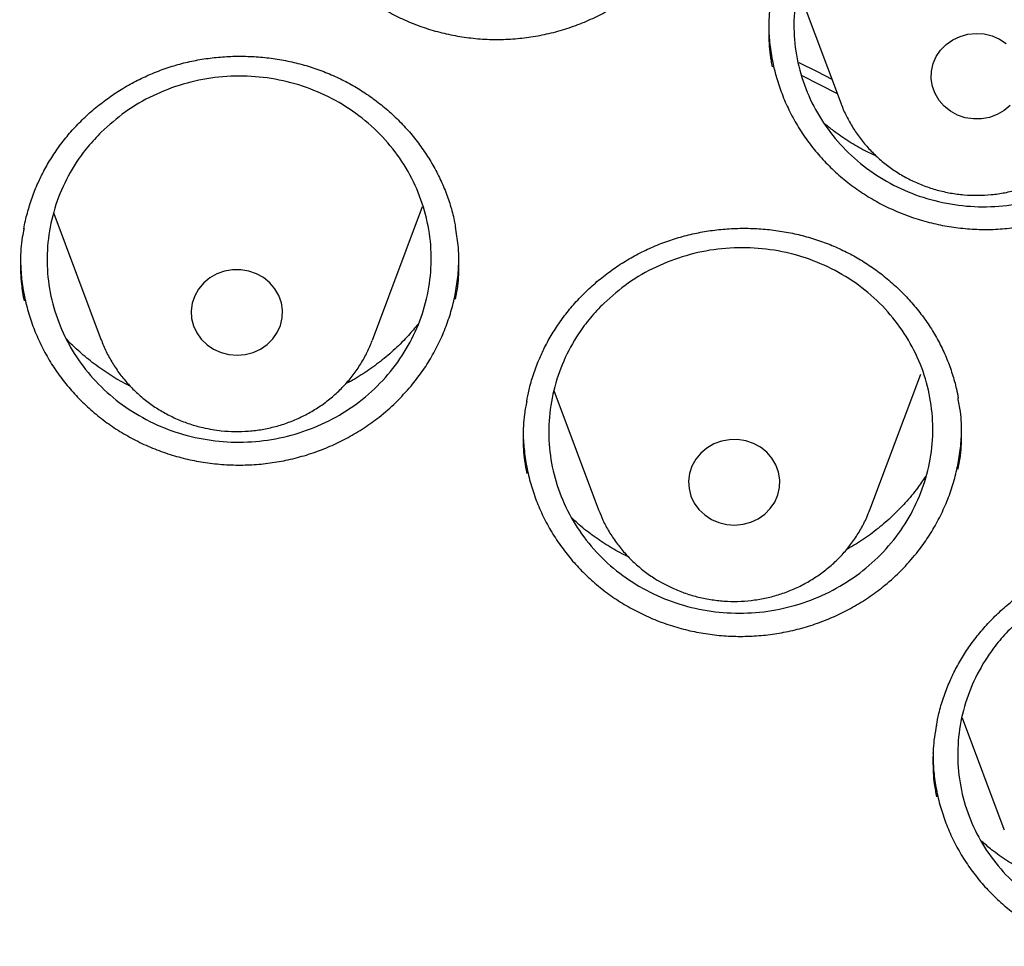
# Model space of a CAD drawing. Header units: millimetres. Extents: x 8 to 1577, y 12 to 2536.
# Tile 92 of 108: x 770.21 to 778.84, y 2139.57 to 2147.68. Entities that reach past the tile are written whole.
import ezdxf

# ---------------------------------------------------------------- set-up
doc = ezdxf.new("R2010")
doc.units = ezdxf.units.MM

msp = doc.modelspace()

# ---------------------------------------------------------------- linework, layer by layer
at = {"color": 7, "linetype": 'Continuous', "lineweight": 30}
for p, q in [((777.0325, 2147.952), (777.4109, 2146.9461)), ((777.3785, 2147.0323), (777.0682, 2147.1902)), ((773.3053, 2144.8769), (773.7447, 2146.0449)), ((770.5126, 2145.9841), (770.9291, 2144.8769)), ((777.6621, 2143.3891), (778.1091, 2144.5773)), ((774.8928, 2144.4341), (775.2859, 2143.3891)), ((778.4711, 2141.5673), (778.8376, 2140.5931)), ((778.8376, 2140.5931), (778.8401, 2140.5866))]:
    msp.add_line(p, q, dxfattribs=at)
at = {"color": 7, "linetype": 'Continuous', "lineweight": 30, "flags": 128}
for points in [[(778.8922, 2146.9323), (778.8389, 2146.8873), (778.7779, 2146.8519), (778.7112, 2146.8273), (778.6408, 2146.8143), (778.5691, 2146.8133), (778.4984, 2146.8244), (778.4309, 2146.8471), (778.3688, 2146.8807), (778.314, 2146.9242), (778.2685, 2146.9762), (778.2336, 2147.0349), (778.2104, 2147.0986), (778.1997, 2147.1651), (778.2019, 2147.2324), (778.2168, 2147.2982), (778.244, 2147.3604), (778.2826, 2147.4171), (778.3313, 2147.4665), (778.3887, 2147.5068), (778.4529, 2147.5369), (778.5217, 2147.5558), (778.593, 2147.5628), (778.6645, 2147.5578), (778.7339, 2147.5408), (778.799, 2147.5126)], [(778.799, 2147.5126), (778.8576, 2147.4738)], [(777.0402, 2147.3079), (777.1995, 2147.2283), (777.3299, 2147.1615)], [(772.0477, 2144.7488), (772.1192, 2144.7431), (772.1906, 2144.7494), (772.2596, 2144.7676), (772.3241, 2144.7971), (772.3819, 2144.837), (772.4312, 2144.8858), (772.4704, 2144.9422), (772.4982, 2145.0042), (772.5138, 2145.0698), (772.5167, 2145.137), (772.5067, 2145.2037), (772.4842, 2145.2676), (772.4499, 2145.3266), (772.4049, 2145.379), (772.3507, 2145.423), (772.289, 2145.4573), (772.2217, 2145.4806), (772.1511, 2145.4923), (772.0794, 2145.4919), (772.0089, 2145.4796), (771.9419, 2145.4556), (771.8805, 2145.4208), (771.8267, 2145.3763), (771.7823, 2145.3235), (771.7486, 2145.2641), (771.7268, 2145.2), (771.7175, 2145.1333), (771.7211, 2145.0661), (771.7374, 2145.0006), (771.7659, 2144.9389), (771.8057, 2144.8829), (771.8555, 2144.8345), (771.9138, 2144.7952), (771.9785, 2144.7663), (772.0477, 2144.7488)], [(776.274, 2143.3056), (776.3391, 2143.2773), (776.4085, 2143.2604), (776.48, 2143.2554), (776.5513, 2143.2624), (776.6201, 2143.2813), (776.6843, 2143.3114), (776.7417, 2143.3517), (776.7904, 2143.401), (776.829, 2143.4577), (776.8562, 2143.52), (776.8711, 2143.5858), (776.8733, 2143.653), (776.8626, 2143.7196), (776.8394, 2143.7832), (776.8045, 2143.842), (776.759, 2143.894), (776.7042, 2143.9375), (776.6421, 2143.9711), (776.5746, 2143.9938), (776.5039, 2144.0048), (776.4322, 2144.0038), (776.3618, 2143.9908), (776.2951, 2143.9662), (776.2341, 2143.9309), (776.1808, 2143.8858), (776.1369, 2143.8326), (776.1039, 2143.7729), (776.0827, 2143.7086), (776.0742, 2143.6418), (776.0785, 2143.5747), (776.0955, 2143.5093), (776.1246, 2143.4478), (776.165, 2143.3922), (776.2154, 2143.3443), (776.274, 2143.3056)]]:
    msp.add_lwpolyline(points, dxfattribs=at)
at = {"color": 7, "linetype": 'Continuous', "lineweight": 30}
for points, knots in [([(737.4636, 2138.4068), (737.4674, 2138.4301), (737.5017, 2138.6408), (737.577, 2139.0374), (737.6902, 2139.5963), (737.8156, 2140.153), (737.9517, 2140.7074), (738.0987, 2141.2594), (738.2567, 2141.8087), (738.4254, 2142.3552), (738.6049, 2142.8987), (738.7951, 2143.4389), (738.996, 2143.9758), (739.2074, 2144.5091), (739.4293, 2145.0386), (739.6617, 2145.5641), (739.9044, 2146.0856), (740.1573, 2146.6027), (740.4204, 2147.1153), (740.6936, 2147.6233), (740.9768, 2148.1265), (741.2698, 2148.6246), (741.5726, 2149.1176), (741.8852, 2149.6052), (742.2073, 2150.0873), (742.5388, 2150.5637), (742.8798, 2151.0343), (743.2299, 2151.4989), (743.5892, 2151.9573), (743.9574, 2152.4094), (744.3345, 2152.855), (744.7204, 2153.294), (745.1149, 2153.7262), (745.5178, 2154.1515), (745.929, 2154.5698), (746.3485, 2154.9808), (746.7759, 2155.3844), (747.2113, 2155.7806), (747.6545, 2156.1691), (748.1052, 2156.5498), (748.5633, 2156.9227), (749.0288, 2157.2875), (749.5014, 2157.6442), (749.9809, 2157.9926), (750.4672, 2158.3327), (750.9602, 2158.6642), (751.4596, 2158.9871), (751.9653, 2159.3013), (752.4772, 2159.6066), (752.9949, 2159.903), (753.5185, 2160.1903), (754.0476, 2160.4685), (754.5821, 2160.7375), (755.1218, 2160.9972), (755.6666, 2161.2474), (756.2162, 2161.4881), (756.7705, 2161.7192), (757.3293, 2161.9407), (757.8923, 2162.1524), (758.4594, 2162.3543), (759.0304, 2162.5463), (759.6051, 2162.7284), (760.1833, 2162.9004), (760.7648, 2163.0624), (761.3493, 2163.2142), (761.9368, 2163.3559), (762.527, 2163.4874), (763.1197, 2163.6085), (763.7146, 2163.7194), (764.3117, 2163.8199), (764.9106, 2163.91), (765.5112, 2163.9897), (766.1133, 2164.0589), (766.7166, 2164.1177), (767.321, 2164.166), (767.9263, 2164.2038), (768.5322, 2164.2311), (769.1385, 2164.2478), (769.7451, 2164.254), (770.3516, 2164.2497), (770.958, 2164.2348), (771.564, 2164.2094), (772.1694, 2164.1735), (772.7739, 2164.1271), (773.3775, 2164.0702), (773.9798, 2164.0028), (774.5807, 2163.9249), (775.1799, 2163.8367), (775.7773, 2163.738), (776.3727, 2163.629), (776.9658, 2163.5097), (777.5564, 2163.38), (778.1444, 2163.2402), (778.7295, 2163.0901), (779.3115, 2162.93), (779.8903, 2162.7597), (780.4656, 2162.5794), (781.0373, 2162.3892), (781.6051, 2162.189), (782.1688, 2161.9791), (782.7283, 2161.7593), (783.2834, 2161.5299), (783.8339, 2161.2909), (784.3795, 2161.0424), (784.9201, 2160.7844), (785.4556, 2160.5171), (785.9857, 2160.2406), (786.5102, 2159.9549), (787.029, 2159.6601), (787.5419, 2159.3563), (788.0487, 2159.0437), (788.5492, 2158.7224), (789.0433, 2158.3924), (789.5309, 2158.0539), (790.0116, 2157.707), (790.4854, 2157.3518), (790.9521, 2156.9884), (791.4116, 2156.617), (791.8636, 2156.2376), (792.3081, 2155.8505), (792.7449, 2155.4557), (793.1738, 2155.0534), (793.5946, 2154.6437), (794.0073, 2154.2268), (794.4118, 2153.8028), (794.8077, 2153.3718), (795.1951, 2152.934), (795.5738, 2152.4896), (795.9436, 2152.0387), (796.3045, 2151.5814), (796.6563, 2151.1179), (796.9988, 2150.6484), (797.3321, 2150.173), (797.6559, 2149.6919), (797.9701, 2149.2053), (798.2747, 2148.7133), (798.5695, 2148.2161), (798.8544, 2147.7138), (799.1294, 2147.2067), (799.3943, 2146.6949), (799.649, 2146.1786), (799.8936, 2145.6579), (800.1277, 2145.1331), (800.3515, 2144.6043), (800.5648, 2144.0717), (800.7676, 2143.5355), (800.9597, 2142.9959), (801.1412, 2142.453), (801.3118, 2141.907), (801.4717, 2141.3582), (801.6207, 2140.8067), (801.7588, 2140.2527), (801.8861, 2139.6964), (802.0016, 2139.1379), (802.0862, 2138.6963), (802.1283, 2138.4403), (802.1396, 2138.3718)], [0, 0, 0, 0, 0.000813, 0.007373, 0.013933, 0.020493, 0.027053, 0.033613, 0.040172, 0.046732, 0.053292, 0.059852, 0.066411, 0.072971, 0.07953, 0.08609, 0.092649, 0.099209, 0.105768, 0.112327, 0.118886, 0.125445, 0.132004, 0.138563, 0.145122, 0.151681, 0.158239, 0.164798, 0.171356, 0.177915, 0.184473, 0.191032, 0.19759, 0.204148, 0.210706, 0.217264, 0.223822, 0.23038, 0.236938, 0.243495, 0.250053, 0.256611, 0.263168, 0.269726, 0.276283, 0.282841, 0.289398, 0.295955, 0.302512, 0.30907, 0.315627, 0.322184, 0.328741, 0.335298, 0.341855, 0.348412, 0.354969, 0.361525, 0.368082, 0.374639, 0.381196, 0.387752, 0.394309, 0.400866, 0.407422, 0.413979, 0.420535, 0.427092, 0.433648, 0.440205, 0.446761, 0.453318, 0.459874, 0.466431, 0.472987, 0.479544, 0.4861, 0.492656, 0.499213, 0.505769, 0.512326, 0.518882, 0.525438, 0.531995, 0.538551, 0.545108, 0.551664, 0.558221, 0.564777, 0.571333, 0.57789, 0.584446, 0.591003, 0.597559, 0.604116, 0.610672, 0.617229, 0.623786, 0.630342, 0.636899, 0.643456, 0.650012, 0.656569, 0.663126, 0.669683, 0.67624, 0.682797, 0.689353, 0.69591, 0.702467, 0.709025, 0.715582, 0.722139, 0.728696, 0.735253, 0.741811, 0.748368, 0.754926, 0.761483, 0.768041, 0.774598, 0.781156, 0.787714, 0.794272, 0.80083, 0.807388, 0.813946, 0.820504, 0.827062, 0.83362, 0.840179, 0.846737, 0.853296, 0.859854, 0.866413, 0.872971, 0.87953, 0.886089, 0.892648, 0.899207, 0.905766, 0.912325, 0.918885, 0.925444, 0.932003, 0.938563, 0.945122, 0.951682, 0.958241, 0.964801, 0.971361, 0.977921, 0.984481, 0.99104, 0.9976, 1, 1, 1, 1]), ([(772.4856, 2149.3385), (772.4852, 2149.3231), (772.4835, 2149.2568), (772.4939, 2149.1381), (772.5176, 2148.984), (772.5561, 2148.8326), (772.607, 2148.6864), (772.6702, 2148.5449), (772.7464, 2148.4077), (772.8347, 2148.2773), (772.9334, 2148.1558), (773.0422, 2148.0425), (773.1618, 2147.9372), (773.2904, 2147.8422), (773.4259, 2147.7588), (773.5683, 2147.6863), (773.7181, 2147.6251), (773.8727, 2147.5764), (774.0296, 2147.5409), (774.1889, 2147.5179), (774.3512, 2147.5077), (774.514, 2147.5108), (774.6745, 2147.5269), (774.833, 2147.5557), (774.9901, 2147.5976), (775.1429, 2147.6521), (775.2889, 2147.7181), (775.4288, 2147.7954), (775.5627, 2147.8845), (775.6984, 2147.9925), (775.833, 2148.1203), (775.9151, 2148.2219), (775.9563, 2148.273)], [0, 0, 0, 0, 0.0099983, 0.0431337, 0.0772357, 0.1113382, 0.1443887, 0.1774391, 0.2114432, 0.2454467, 0.2785282, 0.3116102, 0.3456437, 0.3796758, 0.4128136, 0.4459514, 0.4800554, 0.5141594, 0.5472246, 0.5802901, 0.614314, 0.6483377, 0.681413, 0.7144886, 0.7485247, 0.7825608, 0.8156238, 0.8486871, 0.8827085, 0.9167298, 0.958138, 1, 1, 1, 1]), ([(777.4647, 2148.7498), (777.5335, 2148.8125), (777.6711, 2148.9378), (777.915, 2149.0815), (778.1784, 2149.186), (778.4564, 2149.2471), (778.7407, 2149.262), (779.0232, 2149.2321), (779.2956, 2149.1563), (779.5509, 2149.0387), (779.7808, 2148.8808), (779.9801, 2148.6888), (780.1416, 2148.4667), (780.2625, 2148.2219), (780.3375, 2147.9605), (780.3664, 2147.6905), (780.3464, 2147.4192), (780.2801, 2147.1543), (780.1672, 2146.9037), (780.013, 2146.6738), (779.82, 2146.4722), (779.5952, 2146.3034), (779.3438, 2146.1736), (779.0739, 2146.0848), (778.7925, 2146.0414), (778.508, 2146.0428), (778.2284, 2146.0907), (777.9614, 2146.182), (777.7151, 2146.3157), (777.4957, 2146.4865), (777.3104, 2146.691), (777.1632, 2146.922), (777.0597, 2147.1742), (777.0013, 2147.4395), (776.9913, 2147.711), (777.0283, 2147.9808), (777.1129, 2148.2411), (777.2256, 2148.4542), (777.3461, 2148.623), (777.4251, 2148.7076), (777.4647, 2148.7498)], [0, 0, 0, 0, 0.026856, 0.053711, 0.080567, 0.107423, 0.134271, 0.161119, 0.187957, 0.214794, 0.241625, 0.268456, 0.295288, 0.322119, 0.348957, 0.375795, 0.402643, 0.429492, 0.45635, 0.483207, 0.51007, 0.536932, 0.563792, 0.590651, 0.617502, 0.644354, 0.671194, 0.698035, 0.724867, 0.7517, 0.77853, 0.80536, 0.832196, 0.859031, 0.885876, 0.912721, 0.939577, 0.966432, 0.983216, 1, 1, 1, 1]), ([(776.8069, 2147.9124), (776.7969, 2147.8527), (776.7757, 2147.7251), (776.7748, 2147.527), (776.7848, 2147.3721), (776.8038, 2147.2881), (776.8076, 2147.2712)], [0, 0, 0, 0, 0.280422, 0.599504, 0.919592, 1, 1, 1, 1]), ([(776.7775, 2147.6621), (776.7771, 2147.641), (776.7758, 2147.5691), (776.7875, 2147.4451), (776.8129, 2147.2915), (776.8528, 2147.141), (776.9051, 2146.9958), (776.9697, 2146.8555), (777.0472, 2146.7197), (777.1367, 2146.5908), (777.2365, 2146.4709), (777.3464, 2146.3593), (777.4669, 2146.2559), (777.5964, 2146.1628), (777.7326, 2146.0814), (777.8756, 2146.011), (778.0259, 2145.9519), (778.1809, 2145.9054), (778.338, 2145.872), (778.4975, 2145.8511), (778.6599, 2145.8431), (778.8226, 2145.8484), (778.9828, 2145.8666), (779.1411, 2145.8974), (779.2978, 2145.9413), (779.45, 2145.9977), (779.5954, 2146.0655), (779.7346, 2146.1445), (779.8677, 2146.2353), (780.0025, 2146.345), (780.1359, 2146.4744), (780.2172, 2146.5772), (780.258, 2146.6289)], [0, 0, 0, 0, 0.013678, 0.046682, 0.080649, 0.114617, 0.147528, 0.180439, 0.2143, 0.248161, 0.281101, 0.314042, 0.34793, 0.381817, 0.414818, 0.447819, 0.481782, 0.515745, 0.548682, 0.581619, 0.615511, 0.649402, 0.682361, 0.715319, 0.749235, 0.78315, 0.816102, 0.849054, 0.882962, 0.916869, 0.958207, 1, 1, 1, 1]), ([(770.426, 2146.3574), (770.437, 2146.3776), (770.47, 2146.4382), (770.5325, 2146.5359), (770.6167, 2146.6482), (770.7103, 2146.7548), (770.8128, 2146.8553), (770.9234, 2146.9485), (771.0413, 2147.0338), (771.1656, 2147.1103), (771.2951, 2147.1774), (771.4287, 2147.2345), (771.5655, 2147.2813), (771.7048, 2147.3174), (771.8468, 2147.3432), (771.9916, 2147.3591), (772.1388, 2147.3646), (772.287, 2147.3597), (772.4348, 2147.3442), (772.5808, 2147.3183), (772.7234, 2147.2822), (772.8613, 2147.2363), (772.9935, 2147.1809), (773.1198, 2147.1162), (773.2409, 2147.0423), (773.3567, 2146.9592), (773.4666, 2146.8672), (773.5695, 2146.767), (773.6644, 2146.6593), (773.7506, 2146.5451), (773.8271, 2146.4253), (773.8933, 2146.3008), (773.949, 2146.1728), (773.9929, 2146.0418), (774.0208, 2145.9382), (774.0304, 2145.878), (774.0328, 2145.8629)], [0, 0, 0, 0, 0.014978, 0.045016, 0.075226, 0.105673, 0.136313, 0.167083, 0.197911, 0.228689, 0.259333, 0.289772, 0.319944, 0.349788, 0.379648, 0.409918, 0.440517, 0.471342, 0.502272, 0.533158, 0.563855, 0.594258, 0.624285, 0.653986, 0.683889, 0.714169, 0.744732, 0.775505, 0.806405, 0.837339, 0.868198, 0.898912, 0.92943, 0.95972, 0.989851, 1, 1, 1, 1]), ([(770.9278, 2146.6971), (770.9969, 2146.7589), (771.1352, 2146.8826), (771.3799, 2147.0234), (771.644, 2147.1249), (771.9226, 2147.1829), (772.2071, 2147.1948), (772.4897, 2147.162), (772.7621, 2147.0835), (773.0171, 2146.9634), (773.2466, 2146.8033), (773.4453, 2146.6095), (773.6061, 2146.386), (773.7261, 2146.1402), (773.8001, 2145.8783), (773.8279, 2145.6082), (773.8067, 2145.3375), (773.7391, 2145.0736), (773.625, 2144.8245), (773.4695, 2144.5966), (773.2754, 2144.3974), (773.0497, 2144.2312), (772.7975, 2144.1043), (772.527, 2144.0185), (772.2452, 2143.9782), (771.9604, 2143.9826), (771.6808, 2144.0334), (771.4139, 2144.1273), (771.168, 2144.2634), (770.949, 2144.4362), (770.7643, 2144.6423), (770.6179, 2144.8747), (770.5154, 2145.1276), (770.458, 2145.3933), (770.4492, 2145.6646), (770.4874, 2145.9337), (770.5733, 2146.1928), (770.687, 2146.4044), (770.8084, 2146.5717), (770.888, 2146.6553), (770.9278, 2146.6971)], [0, 0, 0, 0, 0.026845, 0.053691, 0.080537, 0.107383, 0.134222, 0.161061, 0.187895, 0.214729, 0.241564, 0.268398, 0.295238, 0.322078, 0.348927, 0.375775, 0.402631, 0.429486, 0.456345, 0.483204, 0.510061, 0.536917, 0.563767, 0.590617, 0.617458, 0.6443, 0.671135, 0.69797, 0.724804, 0.751638, 0.778476, 0.805314, 0.832159, 0.859005, 0.885859, 0.912712, 0.939571, 0.966429, 0.983215, 1, 1, 1, 1]), ([(777.4111, 2146.946), (777.4114, 2146.9451), (777.4235, 2146.9077), (777.4571, 2146.8372), (777.5122, 2146.7358), (777.5782, 2146.6404), (777.653, 2146.5512), (777.7362, 2146.4692), (777.8272, 2146.395), (777.9251, 2146.3293), (778.029, 2146.2728), (778.1382, 2146.2259), (778.2516, 2146.1891), (778.3682, 2146.1628), (778.487, 2146.1471), (778.6069, 2146.1424), (778.7269, 2146.1486), (778.8458, 2146.1657), (778.9626, 2146.1936), (779.0761, 2146.2321), (779.1854, 2146.2809), (779.2894, 2146.3394), (779.3871, 2146.4072), (779.4777, 2146.4836), (779.5603, 2146.568), (779.6342, 2146.6594), (779.6983, 2146.7573), (779.75, 2146.8532), (779.7753, 2146.9181), (779.7864, 2146.947)], [0, 0, 0, 0, 0.000949, 0.039109, 0.077312, 0.115573, 0.153904, 0.192315, 0.230809, 0.269389, 0.308055, 0.346801, 0.385622, 0.424509, 0.463454, 0.502446, 0.541474, 0.580525, 0.619583, 0.658635, 0.697668, 0.736668, 0.775619, 0.81451, 0.853327, 0.892062, 0.930706, 0.969258, 1, 1, 1, 1]), ([(777.7206, 2146.4871), (777.6868, 2146.5024), (777.603, 2146.5402), (777.4771, 2146.6148), (777.3595, 2146.6937), (777.2935, 2146.7497), (777.269, 2146.7705)], [0, 0, 0, 0, 0.20666, 0.512695, 0.81873, 1, 1, 1, 1]), ([(770.2509, 2145.8499), (770.251, 2145.8502), (770.2575, 2145.8971), (770.2807, 2145.9888), (770.3213, 2146.1235), (770.3701, 2146.2467), (770.4086, 2146.323), (770.426, 2146.3574)], [0, 0, 0, 0, 0.001804, 0.264775, 0.526595, 0.78676, 1, 1, 1, 1]), ([(770.2525, 2145.8533), (770.2471, 2145.8279), (770.2273, 2145.7353), (770.219, 2145.5718), (770.223, 2145.3847), (770.2441, 2145.2682), (770.2529, 2145.2195)], [0, 0, 0, 0, 0.121795, 0.444134, 0.767491, 1, 1, 1, 1]), ([(774.0318, 2145.2342), (774.0364, 2145.2554), (774.0556, 2145.3438), (774.065, 2145.5031), (774.062, 2145.6938), (774.041, 2145.814), (774.0318, 2145.8665)], [0, 0, 0, 0, 0.10206, 0.425398, 0.749386, 1, 1, 1, 1]), ([(774.8134, 2144.8111), (774.824, 2144.8315), (774.8558, 2144.8927), (774.9163, 2144.9916), (774.9981, 2145.1057), (775.0895, 2145.2143), (775.1899, 2145.3169), (775.2986, 2145.4125), (775.4147, 2145.5004), (775.5373, 2145.5797), (775.6654, 2145.6497), (775.7979, 2145.7099), (775.9336, 2145.7597), (776.0722, 2145.799), (776.2136, 2145.8282), (776.358, 2145.8474), (776.5051, 2145.8565), (776.6534, 2145.8551), (776.8015, 2145.8432), (776.9479, 2145.8208), (777.0912, 2145.7881), (777.23, 2145.7456), (777.3632, 2145.6935), (777.4909, 2145.6319), (777.6134, 2145.5611), (777.7309, 2145.481), (777.8426, 2145.3918), (777.9475, 2145.2943), (778.0447, 2145.1891), (778.1332, 2145.0772), (778.2121, 2144.9595), (778.2809, 2144.8369), (778.3392, 2144.7106), (778.3859, 2144.581), (778.4187, 2144.4663), (778.4314, 2144.3943), (778.4362, 2144.3671)], [0, 0, 0, 0, 0.01486, 0.044654, 0.074618, 0.104816, 0.135206, 0.165726, 0.196302, 0.226832, 0.25723, 0.287425, 0.317355, 0.346961, 0.376581, 0.406608, 0.436961, 0.467538, 0.498219, 0.528854, 0.559303, 0.589458, 0.619241, 0.6487, 0.678356, 0.708389, 0.738703, 0.769227, 0.799876, 0.830561, 0.861171, 0.891636, 0.921906, 0.951951, 0.981836, 1, 1, 1, 1]), ([(775.3312, 2145.1975), (775.4009, 2145.259), (775.5402, 2145.3822), (775.786, 2145.5222), (776.0509, 2145.6228), (776.3299, 2145.6801), (776.6146, 2145.6912), (776.8969, 2145.6577), (777.1686, 2145.5786), (777.4226, 2145.458), (777.6508, 2145.2976), (777.8479, 2145.1035), (778.0068, 2144.88), (778.1248, 2144.6343), (778.1966, 2144.3728), (778.2222, 2144.1032), (778.1988, 2143.833), (778.1291, 2143.5698), (778.0131, 2143.3215), (777.8558, 2143.0944), (777.6602, 2142.896), (777.4331, 2142.7307), (777.18, 2142.6046), (776.9088, 2142.5197), (776.6266, 2142.4802), (776.3419, 2142.4853), (776.0627, 2142.5367), (775.7966, 2142.6312), (775.5518, 2142.7677), (775.3342, 2142.9409), (775.1513, 2143.1471), (775.0068, 2143.3794), (774.9064, 2143.6322), (774.8512, 2143.8975), (774.8446, 2144.1682), (774.885, 2144.4367), (774.9729, 2144.6951), (775.0883, 2144.906), (775.211, 2145.0727), (775.2911, 2145.1559), (775.3312, 2145.1975)], [0, 0, 0, 0, 0.026853, 0.053707, 0.080561, 0.107414, 0.134262, 0.161109, 0.187948, 0.214787, 0.241621, 0.268456, 0.29529, 0.322125, 0.348965, 0.375805, 0.402653, 0.429501, 0.456357, 0.483212, 0.510071, 0.53693, 0.563787, 0.590643, 0.617493, 0.644343, 0.671185, 0.698026, 0.724861, 0.751697, 0.778531, 0.805364, 0.832202, 0.85904, 0.885886, 0.912731, 0.939585, 0.966438, 0.983219, 1, 1, 1, 1]), ([(770.2222, 2145.6077), (770.2225, 2145.5685), (770.2232, 2145.4771), (770.2405, 2145.3341), (770.2715, 2145.1817), (770.3157, 2145.034), (770.3724, 2144.8903), (770.4422, 2144.7505), (770.5244, 2144.6168), (770.6175, 2144.4915), (770.7211, 2144.3738), (770.8357, 2144.2638), (770.9599, 2144.1634), (771.0915, 2144.0744), (771.2305, 2143.996), (771.3774, 2143.9284), (771.5297, 2143.8731), (771.6849, 2143.8308), (771.8431, 2143.8009), (772.005, 2143.7836), (772.1678, 2143.7795), (772.329, 2143.7885), (772.4888, 2143.8102), (772.6477, 2143.845), (772.8029, 2143.8925), (772.9519, 2143.9518), (773.0953, 2144.0226), (773.2332, 2144.1054), (773.3736, 2144.2069), (773.5136, 2144.3278), (773.6001, 2144.4251), (773.6436, 2144.474)], [0, 0, 0, 0, 0.0260276, 0.060736, 0.0954451, 0.1290892, 0.1627332, 0.1973476, 0.2319615, 0.2656443, 0.2993276, 0.3339794, 0.3686298, 0.4023757, 0.4361218, 0.4708515, 0.5055813, 0.5392559, 0.572931, 0.6075823, 0.6422334, 0.6759143, 0.7095955, 0.7442552, 0.7789148, 0.8125767, 0.8462389, 0.8808769, 0.9155149, 0.9575287, 1, 1, 1, 1]), ([(773.6436, 2144.474), (773.676, 2144.5147), (773.7407, 2144.5962), (773.8246, 2144.729), (773.8981, 2144.8688), (773.9585, 2145.014), (774.0053, 2145.162), (774.0385, 2145.3129), (774.0593, 2145.4655), (774.0617, 2145.5682), (774.0628, 2145.6186)], [0, 0, 0, 0, 0.124004, 0.248013, 0.375644, 0.503272, 0.626847, 0.750425, 0.877615, 1, 1, 1, 1]), ([(773.7043, 2145.0169), (773.6772, 2144.9834), (773.6149, 2144.9066), (773.5044, 2144.7969), (773.3773, 2144.6879), (773.2414, 2144.5919), (773.1394, 2144.5276), (773.0805, 2144.4989), (773.0712, 2144.4944)], [0, 0, 0, 0, 0.1574938, 0.3616734, 0.5658532, 0.7643595, 0.9628659, 1, 1, 1, 1]), ([(771.184, 2144.4726), (771.1738, 2144.4773), (771.1121, 2144.5058), (771.0054, 2144.5703), (770.8666, 2144.6649), (770.74, 2144.7714), (770.658, 2144.8468), (770.6213, 2144.8893), (770.6201, 2144.8908)], [0, 0, 0, 0, 0.0473148, 0.2868796, 0.5264444, 0.7591648, 0.991885, 1, 1, 1, 1]), ([(770.9285, 2144.8824), (770.935, 2144.8643), (770.9543, 2144.81), (770.9976, 2144.7239), (771.0575, 2144.625), (771.1274, 2144.5321), (771.2058, 2144.4459), (771.2925, 2144.3672), (771.3865, 2144.2966), (771.4871, 2144.2348), (771.5934, 2144.1823), (771.7045, 2144.1398), (771.8082, 2144.1101), (771.8752, 2144.0977), (771.903, 2144.0925)], [0, 0, 0, 0, 0.044278, 0.132704, 0.221244, 0.309931, 0.398791, 0.48784, 0.577087, 0.666532, 0.756171, 0.845992, 0.935978, 1, 1, 1, 1]), ([(771.903, 2144.0925), (771.9289, 2144.0887), (771.9943, 2144.0791), (772.1005, 2144.0733), (772.2205, 2144.0771), (772.3397, 2144.0921), (772.457, 2144.1178), (772.5713, 2144.1542), (772.6816, 2144.2008), (772.7867, 2144.2574), (772.8858, 2144.3233), (772.9779, 2144.398), (773.0622, 2144.4808), (773.1379, 2144.5709), (773.2042, 2144.6675), (773.2604, 2144.7676), (773.289, 2144.8375), (773.3029, 2144.8714)], [0, 0, 0, 0, 0.04501, 0.113654, 0.18236, 0.25111, 0.319879, 0.388643, 0.457378, 0.526058, 0.59466, 0.663158, 0.731532, 0.799763, 0.867838, 0.93575, 1, 1, 1, 1]), ([(774.6562, 2144.3377), (774.6625, 2144.3716), (774.6774, 2144.4515), (774.7138, 2144.5746), (774.7596, 2144.6989), (774.7967, 2144.7762), (774.8134, 2144.8111)], [0, 0, 0, 0, 0.207826, 0.489506, 0.769399, 1, 1, 1, 1]), ([(774.657, 2144.3413), (774.6495, 2144.3034), (774.6287, 2144.1982), (774.6225, 2144.0223), (774.6292, 2143.8481), (774.6498, 2143.7444), (774.657, 2143.7081)], [0, 0, 0, 0, 0.18118, 0.502955, 0.825745, 1, 1, 1, 1]), ([(778.4354, 2143.7449), (778.4418, 2143.7766), (778.4617, 2143.8755), (778.469, 2144.045), (778.4631, 2144.2231), (778.4424, 2144.3306), (778.4347, 2144.3707)], [0, 0, 0, 0, 0.153219, 0.479065, 0.805546, 1, 1, 1, 1]), ([(774.625, 2144.0951), (774.625, 2144.0946), (774.6228, 2144.0434), (774.6305, 2143.94), (774.6499, 2143.7862), (774.6846, 2143.6349), (774.7318, 2143.4886), (774.7914, 2143.3466), (774.8641, 2143.2087), (774.949, 2143.0772), (775.0446, 2142.9544), (775.1505, 2142.8394), (775.2674, 2142.7324), (775.3935, 2142.6352), (775.5269, 2142.5495), (775.6674, 2142.4745), (775.8156, 2142.4105), (775.969, 2142.3589), (776.1249, 2142.3203), (776.2836, 2142.2941), (776.4458, 2142.2806), (776.6087, 2142.2803), (776.7696, 2142.293), (776.9289, 2142.3184), (777.0871, 2142.3567), (777.2413, 2142.4078), (777.3891, 2142.4705), (777.531, 2142.5444), (777.6673, 2142.6303), (777.8057, 2142.7349), (777.9433, 2142.859), (778.0279, 2142.9582), (778.0704, 2143.0081)], [0, 0, 0, 0, 0.000336, 0.033789, 0.068217, 0.102646, 0.13601, 0.169373, 0.203699, 0.238024, 0.271423, 0.304822, 0.339181, 0.373538, 0.407002, 0.440466, 0.474906, 0.509345, 0.542745, 0.576146, 0.610515, 0.644884, 0.678301, 0.711719, 0.746107, 0.780495, 0.8139, 0.847306, 0.88168, 0.916054, 0.957799, 1, 1, 1, 1]), ([(778.0704, 2143.0081), (778.1019, 2143.0495), (778.1649, 2143.1324), (778.246, 2143.2668), (778.3165, 2143.408), (778.3739, 2143.5542), (778.4177, 2143.703), (778.4477, 2143.8544), (778.4645, 2143.9951), (778.4649, 2144.0856), (778.4651, 2144.1238)], [0, 0, 0, 0, 0.127729, 0.255462, 0.386922, 0.518379, 0.645724, 0.773071, 0.904143, 1, 1, 1, 1]), ([(778.1504, 2143.6815), (778.1276, 2143.6473), (778.0737, 2143.5668), (777.9759, 2143.4506), (777.8605, 2143.3321), (777.7348, 2143.2236), (777.6009, 2143.1246), (777.5045, 2143.0679), (777.4571, 2143.0401)], [0, 0, 0, 0, 0.130643, 0.307643, 0.479567, 0.65149, 0.828408, 1, 1, 1, 1]), ([(775.2867, 2143.3891), (775.2985, 2143.3591), (775.3243, 2143.2933), (775.3766, 2143.1971), (775.4404, 2143.1004), (775.5136, 2143.0101), (775.5954, 2142.9266), (775.685, 2142.8511), (775.7718, 2142.7901), (775.83, 2142.7571), (775.854, 2142.7435)], [0, 0, 0, 0, 0.110735, 0.24274, 0.374935, 0.507367, 0.640066, 0.773054, 0.90634, 1, 1, 1, 1]), ([(775.854, 2142.7435), (775.8773, 2142.7315), (775.9357, 2142.7012), (776.0337, 2142.6615), (776.1477, 2142.6265), (776.2649, 2142.6021), (776.3839, 2142.5885), (776.504, 2142.5857), (776.6238, 2142.5939), (776.7424, 2142.613), (776.8587, 2142.6429), (776.9715, 2142.6833), (777.0799, 2142.7339), (777.1828, 2142.7942), (777.2793, 2142.8636), (777.3685, 2142.9415), (777.4495, 2143.0273), (777.5217, 2143.1199), (777.584, 2143.2189), (777.6315, 2143.3101), (777.6535, 2143.3697), (777.6622, 2143.3931)], [0, 0, 0, 0, 0.036158, 0.090656, 0.145224, 0.199884, 0.254622, 0.309424, 0.364273, 0.419149, 0.474033, 0.528906, 0.583747, 0.638538, 0.693257, 0.747888, 0.802413, 0.85682, 0.911099, 0.965247, 1, 1, 1, 1]), ([(775.5463, 2142.9794), (775.5342, 2142.9848), (775.4719, 2143.0126), (775.3657, 2143.0747), (775.2286, 2143.1669), (775.1253, 2143.2474), (775.071, 2143.3003), (775.0567, 2143.3143)], [0, 0, 0, 0, 0.066073, 0.340863, 0.615653, 0.898424, 1, 1, 1, 1]), ([(778.4058, 2141.9783), (778.4164, 2141.9987), (778.4484, 2142.0598), (778.5091, 2142.1584), (778.5912, 2142.2722), (778.6829, 2142.3805), (778.7834, 2142.4829), (778.8923, 2142.5784), (779.0086, 2142.6662), (779.1314, 2142.7455), (779.2597, 2142.8155), (779.3922, 2142.8757), (779.5281, 2142.9257), (779.6667, 2142.9651), (779.8081, 2142.9945), (779.9526, 2143.014), (780.0996, 2143.0233), (780.2478, 2143.0222), (780.3958, 2143.0107), (780.5422, 2142.9888), (780.6853, 2142.9566), (780.824, 2142.9145), (780.9571, 2142.8629), (781.0845, 2142.8019), (781.2068, 2142.7317), (781.324, 2142.6521), (781.4355, 2142.5636), (781.5401, 2142.4667), (781.637, 2142.3621), (781.7252, 2142.2509), (781.8039, 2142.1338), (781.8723, 2142.0119), (781.9303, 2141.8861), (781.9767, 2141.7572), (782.0089, 2141.6442), (782.0213, 2141.5737), (782.0258, 2141.5478)], [0, 0, 0, 0, 0.014873, 0.044679, 0.074655, 0.104864, 0.135266, 0.165799, 0.19639, 0.226936, 0.257352, 0.287567, 0.317518, 0.347146, 0.376785, 0.406834, 0.43721, 0.46781, 0.498515, 0.529177, 0.559652, 0.589834, 0.619646, 0.649131, 0.678812, 0.708872, 0.739215, 0.769769, 0.80045, 0.831167, 0.86181, 0.892308, 0.922612, 0.952689, 0.982605, 1, 1, 1, 1]), ([(778.9334, 2142.3873), (779.004, 2142.4479), (779.1454, 2142.569), (779.3935, 2142.7057), (779.6601, 2142.803), (779.94, 2142.8568), (780.2247, 2142.8647), (780.5064, 2142.828), (780.7767, 2142.746), (781.0285, 2142.6228), (781.2538, 2142.4603), (781.4474, 2142.2645), (781.6024, 2142.0398), (781.716, 2141.7936), (781.7832, 2141.5321), (781.8041, 2141.2631), (781.776, 2140.9942), (781.7017, 2140.7328), (781.5815, 2140.4867), (781.4204, 2140.2623), (781.2214, 2140.0668), (780.9917, 2139.9047), (780.7364, 2139.7819), (780.4639, 2139.7004), (780.1812, 2139.6643), (779.8967, 2139.6726), (779.6184, 2139.7271), (779.354, 2139.8244), (779.1116, 2139.9634), (778.8972, 2140.1385), (778.718, 2140.3462), (778.5776, 2140.5795), (778.4817, 2140.8325), (778.4311, 2141.0976), (778.4293, 2141.3675), (778.4743, 2141.6345), (778.5667, 2141.891), (778.6856, 2142.0997), (778.8111, 2142.2644), (778.8926, 2142.3463), (778.9334, 2142.3873)], [0, 0, 0, 0, 0.0268582, 0.0537163, 0.0805746, 0.1074329, 0.1342877, 0.1611425, 0.1879897, 0.2148368, 0.2416758, 0.2685149, 0.2953491, 0.3221832, 0.3490178, 0.3758524, 0.4026925, 0.4295326, 0.456381, 0.4832294, 0.5100851, 0.5369408, 0.5637997, 0.5906586, 0.6175152, 0.6443718, 0.6712215, 0.6980713, 0.7249127, 0.751754, 0.7785892, 0.8054244, 0.8322582, 0.8590921, 0.88593, 0.912768, 0.9396137, 0.9664594, 0.9832297, 1, 1, 1, 1]), ([(778.2461, 2141.5006), (778.2528, 2141.536), (778.2681, 2141.6172), (778.3052, 2141.7415), (778.3513, 2141.8658), (778.3888, 2141.9432), (778.4058, 2141.9783)], [0, 0, 0, 0, 0.214995, 0.49333, 0.76988, 1, 1, 1, 1]), ([(778.2471, 2141.5043), (778.2399, 2141.4686), (778.2193, 2141.3658), (778.2128, 2141.1927), (778.2191, 2141.0175), (778.2397, 2140.9127), (778.2472, 2140.875)], [0, 0, 0, 0, 0.171738, 0.494227, 0.817735, 1, 1, 1, 1]), ([(778.2153, 2141.2611), (778.2165, 2141.2117), (778.2188, 2141.1104), (778.2397, 2140.9583), (778.2735, 2140.8076), (778.3203, 2140.6619), (778.3794, 2140.5205), (778.4517, 2140.3832), (778.5362, 2140.2524), (778.6314, 2140.1302), (778.7369, 2140.0158), (778.8533, 2139.9093), (778.9791, 2139.8126), (779.1122, 2139.7274), (779.2524, 2139.6528), (779.4003, 2139.5893), (779.5535, 2139.538), (779.7093, 2139.4998), (779.8679, 2139.4739), (780.03, 2139.4606), (780.1928, 2139.4605), (780.3537, 2139.4734), (780.5132, 2139.4989), (780.6715, 2139.5374), (780.8259, 2139.5885), (780.9739, 2139.6511), (781.116, 2139.7251), (781.2525, 2139.8109), (781.3912, 2139.9154), (781.5293, 2140.0393), (781.6141, 2140.1384), (781.6568, 2140.1881)], [0, 0, 0, 0, 0.03273, 0.067184, 0.101639, 0.135024, 0.168408, 0.202756, 0.237103, 0.270526, 0.30395, 0.338334, 0.372717, 0.406213, 0.43971, 0.474182, 0.508654, 0.542096, 0.575538, 0.609949, 0.64436, 0.677825, 0.711292, 0.74573, 0.780168, 0.813622, 0.847077, 0.881502, 0.915927, 0.957735, 1, 1, 1, 1]), ([(779.0865, 2140.1944), (779.061, 2140.2062), (778.9846, 2140.2416), (778.8651, 2140.3142), (778.7423, 2140.3987), (778.6724, 2140.4596), (778.6443, 2140.484)], [0, 0, 0, 0, 0.157256, 0.47285, 0.788444, 1, 1, 1, 1])]:
    msp.add_open_spline(points, degree=3, knots=knots, dxfattribs=at)

doc.saveas('drawing.dxf')
